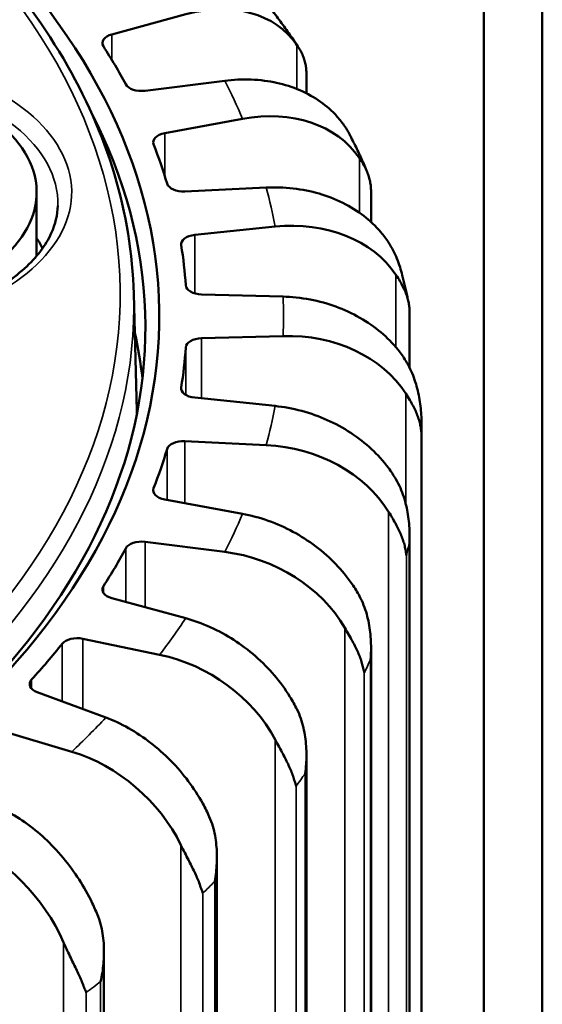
# Model space of a CAD drawing. Header units: millimetres. Extents: x 38 to 2514, y 38 to 1622.
# Tile 114 of 256: x 503 to 522, y 1375 to 1411. Entities that reach past the tile are written whole.
import ezdxf

# ---------------------------------------------------------------- set-up
doc = ezdxf.new("R2010")
doc.units = ezdxf.units.MM
doc.header["$LTSCALE"] = 7.692308
doc.layers.add('Visible (ISO)', color=7, linetype='Continuous', lineweight=50)
doc.layers.add('Visible Narrow (ISO)', color=7, linetype='Continuous', lineweight=35)

msp = doc.modelspace()

# ---------------------------------------------------------------- linework, layer by layer
at = {"layer": 'Visible (ISO)'}
for p, q in [((521.7948, 1464.434), (521.7948, 1321.5471)), ((519.6734, 1463.2093), (519.6734, 1320.3223)), ((506.2109, 1410.4275), (508.8844, 1411.1535)), ((513.2537, 1409.0059), (513.2537, 1408.2931)), ((510.2987, 1408.7481), (507.4121, 1408.3844)), ((508.1233, 1406.8519), (510.9382, 1407.3702)), ((515.4343, 1405.4902), (515.4343, 1405.4902)), ((503.4854, 1404.7073), (503.4854, 1402.4041)), ((511.7965, 1404.8788), (508.8524, 1404.7358)), ((515.5931, 1404.7339), (515.5931, 1403.6329)), ((509.2111, 1403.1628), (512.119, 1403.4646)), ((507.0023, 1401.036), (507.1113, 1396.7877)), ((512.4068, 1400.9298), (509.4555, 1401.0098)), ((516.9903, 1400.3355), (516.9903, 1398.355)), ((509.4555, 1399.4232), (512.4068, 1399.5033)), ((512.119, 1396.9685), (509.2111, 1397.2703)), ((517.4229, 1272.0674), (517.4229, 1396.1341)), ((508.8524, 1395.6973), (511.7965, 1395.5543)), ((510.9382, 1393.0628), (508.1233, 1393.5812)), ((516.9903, 1392.2547), (516.9903, 1269.9429)), ((507.4121, 1392.0487), (510.2987, 1391.685)), ((508.8844, 1389.2796), (506.2109, 1390.0056)), ((505.1592, 1388.5398), (507.9389, 1387.9617)), ((515.5931, 1388.1643), (515.5931, 1265.7221)), ((505.9929, 1385.6834), (503.5064, 1386.6047)), ((502.1324, 1385.2307), (504.7576, 1384.4481)), ((513.2537, 1384.2462), (513.2537, 1261.6428)), ((510.012, 1380.6311), (510.012, 1257.7746)), ((505.9235, 1377.1921), (505.9235, 1254.1838))]:
    msp.add_line(p, q, dxfattribs=at)
for centre, major_axis, ratio, start_param, end_param in [((459.9229, 1400.2165), (48, 0), 0.5773503, 3.9974823, 7.3567935), ((508.8821, 1407.0679), (3.8945, 3.1552), 0.7377566, 6.223253, 7.3147388), ((506.4662, 1410.114), (-0.6, 0), 0.5773503, 5.1520498, 6.6360882), ((459.9229, 1400.2165), (49, 0), 0.5773503, 0.3015956, 0.3529029), ((495.9854, 1404.7073), (7.5, 0), 0.5773503, 3.8389917, 8.9199984), ((507.2842, 1408.7229), (-0.6, 0), 0.5773503, 0.3015956, 1.785634), ((459.9229, 1399.8083), (47.5, 0), 0.5773503, 5.5030365, 6.5723594), ((510.9357, 1403.2848), (4.3939, 2.4137), 0.7764319, 0.0756471, 1.1671329), ((508.3057, 1406.5219), (-0.6, 0), 0.5773503, 5.0211501, 6.5051885), ((459.9229, 1400.2165), (49, 0), 0.5773503, 0.1706959, 0.2220032), ((508.8021, 1405.081), (-0.6, 0), 0.5773503, 0.1706959, 1.6547343), ((512.1165, 1399.3793), (4.7892, 1.4844), 0.8018821, 0.2352041, 1.3266899), ((495.9854, 1401.4413), (8, 0), 0.5773503, 0.2703016, 0.3554212), ((509.3172, 1402.8218), (-0.6, 0), 0.5773503, 4.8902504, 6.3742888), ((459.9229, 1400.2165), (49, 0), 0.5773503, 0.0397962, 0.0911035), ((509.4837, 1401.3559), (-0.6, 0), 0.5773503, 0.0397962, 1.5238346), ((459.9229, 1396.1341), (47.5, 0), 0.5773503, 0.0670393, 0.1272619), ((509.4837, 1399.0772), (-0.6, 0), 0.5773503, 4.7593507, 6.2433891), ((512.4042, 1395.4182), (4.9974, 0.4094), 0.8137848, 0.4122313, 1.5037171), ((459.9229, 1400.2165), (49, 0), 0.5773503, 6.1920818, 6.2433891), ((509.3172, 1397.6113), (-0.6, 0), 0.5773503, 6.1920818, 7.6761202), ((508.8021, 1395.3521), (-0.6, 0), 0.5773503, 4.628451, 6.1124894), ((459.9229, 1400.2165), (49, 0), 0.5773503, 6.0611821, 6.1124894), ((511.794, 1391.4694), (4.9629, -0.7111), 0.8119975, 0.5946305, 1.6861163), ((508.3057, 1393.9112), (-0.6, 0), 0.5773503, 6.0611821, 7.5452205), ((459.9229, 1400.2165), (49, 0), 0.5773503, 5.9302824, 5.9815897), ((507.2842, 1391.7102), (-0.6, 0), 0.5773503, 4.4975513, 5.9815897), ((510.2962, 1387.6003), (-4.695, 1.7555), 0.7965003, 3.9098436, 5.0013294), ((506.4662, 1390.3191), (-0.6, 0), 0.5773503, 5.9302824, 7.4143208), ((504.9559, 1388.2139), (0.6, 0), 0.5773503, 1.225059, 2.7090974), ((459.9229, 1400.2165), (49, 0), 0.5773503, 5.7993827, 5.85069), ((507.9365, 1383.8772), (-4.2614, 2.6364), 0.7674326, 4.0636798, 5.1551656), ((503.8305, 1386.8963), (-0.6, 0), 0.5773503, 5.7993827, 7.2834211), ((504.7553, 1380.3637), (-3.7453, 3.327), 0.7251795, 4.1926749, 5.2841607), ((500.807, 1377.1201), (-3.2102, 3.8444), 0.6704098, 4.2968863, 5.3883721)]:
    msp.add_ellipse(centre, major_axis=major_axis, ratio=ratio, start_param=start_param, end_param=end_param, dxfattribs=at)
for points, knots in [([(507.0023, 1401.036), (506.9279, 1403.9357), (506.0584, 1406.8243), (502.8199, 1412.3151), (500.4305, 1414.9133), (494.3605, 1419.5571), (490.6669, 1421.5967), (482.3648, 1424.8953), (477.7571, 1426.1533), (472.1335, 1427.0905), (471.3359, 1427.2104), (470.5335, 1427.318)], [4.7272013, 4.7272013, 4.7272013, 4.7272013, 5.040597, 5.040597, 5.3588652, 5.3588652, 5.6804358, 5.6804358, 6.0021569, 6.0021569, 6.0548641, 6.0548641, 6.0548641, 6.0548641]), ([(512.0443, 1411.2503), (512.1044, 1411.1707), (512.164, 1411.0909), (512.2824, 1410.9309), (512.3411, 1410.8507), (512.4577, 1410.6899), (512.5155, 1410.6093), (512.6303, 1410.4476), (512.6873, 1410.3666), (512.8002, 1410.2042), (512.8563, 1410.1228), (512.9118, 1410.0412)], [1.945368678, 1.945368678, 1.945368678, 1.945368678, 1.952599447, 1.952599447, 1.959830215, 1.959830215, 1.967060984, 1.967060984, 1.974291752, 1.974291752, 1.981522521, 1.981522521, 1.981522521, 1.981522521]), ([(513.2535, 1409.006), (513.2534, 1409.0479), (513.2504, 1409.1465), (513.231, 1409.303), (513.1913, 1409.4744), (513.1298, 1409.6505), (513.0421, 1409.8356), (512.9586, 1409.9728), (512.9091, 1410.0453)], [0.28519307, 0.28519307, 0.28519307, 0.28519307, 0.375, 0.5, 0.625, 0.75, 0.875, 1, 1, 1, 1]), ([(510.2987, 1408.7481), (510.6011, 1408.7862), (510.9314, 1408.8029), (511.5782, 1408.777), (511.8948, 1408.7344), (512.4533, 1408.6117), (512.7467, 1408.5204), (513.2945, 1408.2839), (513.5489, 1408.1389), (513.9759, 1407.8362), (514.1879, 1407.6509), (514.471, 1407.3329), (514.5625, 1407.2143), (514.6441, 1407.0944)], [-0.74133438, -0.74133438, -0.74133438, -0.74133438, -0.64848029, -0.64848029, -0.5556262, -0.5556262, -0.46290193, -0.46290193, -0.37017765, -0.37017765, -0.27758415, -0.27758415, -0.22681307, -0.22681307, -0.22681307, -0.22681307]), ([(514.6441, 1407.0944), (514.7037, 1407.0061), (514.7832, 1406.8732), (514.8535, 1406.7375), (514.8737, 1406.6967)], [0, 0, 0, 0, 0.14285714, 0.20350333, 0.20350333, 0.20350333, 0.20350333]), ([(514.8736, 1406.6967), (514.9132, 1406.617), (514.9523, 1406.5371), (515.0296, 1406.3771), (515.0679, 1406.2969), (515.1435, 1406.1363), (515.1809, 1406.0559), (515.2548, 1405.8947), (515.2913, 1405.814), (515.362, 1405.6555), (515.3963, 1405.5778), (515.4301, 1405.4999)], [2.077386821, 2.077386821, 2.077386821, 2.077386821, 2.084053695, 2.084053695, 2.09072057, 2.09072057, 2.097387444, 2.097387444, 2.104054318, 2.104054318, 2.110454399, 2.110454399, 2.110454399, 2.110454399]), ([(515.5935, 1404.7339), (515.5935, 1404.7663), (515.5909, 1404.8597), (515.5772, 1405.0062), (515.5429, 1405.181), (515.4904, 1405.3559), (515.4166, 1405.5372), (515.3177, 1405.7293), (515.2276, 1405.8731), (515.1755, 1405.9494)], [0.18200052, 0.18200052, 0.18200052, 0.18200052, 0.25, 0.375, 0.5, 0.625, 0.75, 0.875, 1, 1, 1, 1]), ([(511.7965, 1404.8788), (512.1049, 1404.8938), (512.4418, 1404.8853), (513.1015, 1404.81), (513.4244, 1404.7432), (513.994, 1404.5778), (514.2933, 1404.464), (514.852, 1404.1857), (515.1115, 1404.0211), (515.547, 1403.6859), (515.7632, 1403.4843), (516.052, 1403.1447), (516.1453, 1403.0192), (516.2285, 1402.8929)], [-0.74133438, -0.74133438, -0.74133438, -0.74133438, -0.64848029, -0.64848029, -0.5556262, -0.5556262, -0.46290193, -0.46290193, -0.37017765, -0.37017765, -0.27758415, -0.27758415, -0.22681307, -0.22681307, -0.22681307, -0.22681307]), ([(490.2365, 1401.0403), (490.6322, 1400.8268), (491.0679, 1400.6341), (492.272, 1400.2032), (493.0869, 1400.0041), (494.7926, 1399.7588), (495.6835, 1399.7134), (497.4463, 1399.7831), (498.318, 1399.8984), (499.9481, 1400.2755), (500.7066, 1400.537), (502.0307, 1401.1718), (502.5968, 1401.5444), (503.4903, 1402.3531), (503.8151, 1402.7882), (504.1631, 1403.5568), (504.2415, 1403.8896), (504.2521, 1404.2213)], [2.3900878, 2.3900878, 2.3900878, 2.3900878, 2.5867074, 2.5867074, 2.8975046, 2.8975046, 3.2099314, 3.2099314, 3.522757, 3.522757, 3.8345805, 3.8345805, 4.1445949, 4.1445949, 4.4566892, 4.4566892, 4.6938717, 4.6938717, 4.6938717, 4.6938717]), ([(516.2285, 1402.8929), (516.2893, 1402.8001), (516.4007, 1402.605), (516.5359, 1402.3065), (516.6437, 1402.0078), (516.7005, 1401.8083), (516.7248, 1401.7115)], [0, 0, 0, 0, 0.14285714, 0.28571429, 0.42857143, 0.56047306, 0.56047306, 0.56047306, 0.56047306]), ([(516.9899, 1400.3354), (516.99, 1400.3526), (516.9893, 1400.4254), (516.979, 1400.5677), (516.9497, 1400.7421), (516.903, 1400.92), (516.8387, 1401.0994), (516.754, 1401.2866), (516.6454, 1401.4866), (516.5504, 1401.6374), (516.4965, 1401.7177)], [0.08598081, 0.08598081, 0.08598081, 0.08598081, 0.125, 0.25, 0.375, 0.5, 0.625, 0.75, 0.875, 1, 1, 1, 1]), ([(516.7248, 1401.7115), (516.7413, 1401.646), (516.7575, 1401.5806), (516.7893, 1401.4495), (516.8049, 1401.3839), (516.8355, 1401.2526), (516.8506, 1401.1869), (516.88, 1401.0554), (516.8945, 1400.9896), (516.9221, 1400.8613), (516.9353, 1400.7987), (516.9483, 1400.7361)], [2.211934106, 2.211934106, 2.211934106, 2.211934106, 2.217091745, 2.217091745, 2.222249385, 2.222249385, 2.227407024, 2.227407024, 2.232564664, 2.232564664, 2.237462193, 2.237462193, 2.237462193, 2.237462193]), ([(512.4068, 1400.9298), (512.7159, 1400.9214), (513.0536, 1400.8873), (513.7149, 1400.762), (514.0386, 1400.6708), (514.6096, 1400.4622), (514.9096, 1400.3257), (515.4696, 1400.0051), (515.7298, 1399.8209), (516.1664, 1399.4526), (516.3831, 1399.2347), (516.6726, 1398.8732), (516.7661, 1398.7406), (516.8495, 1398.6081)], [-0.74133438, -0.74133438, -0.74133438, -0.74133438, -0.64848029, -0.64848029, -0.5556262, -0.5556262, -0.46290193, -0.46290193, -0.37017765, -0.37017765, -0.27758415, -0.27758415, -0.22681307, -0.22681307, -0.22681307, -0.22681307]), ([(516.8495, 1398.6081), (516.9104, 1398.5107), (517.0198, 1398.3072), (517.1477, 1397.9987), (517.2485, 1397.6842), (517.3246, 1397.3666), (517.379, 1397.0431), (517.4094, 1396.7379), (517.4188, 1396.5327), (517.4206, 1396.4401)], [0, 0, 0, 0, 0.14285714, 0.28571429, 0.42857143, 0.57142857, 0.71428571, 0.85714286, 0.97575381, 0.97575381, 0.97575381, 0.97575381]), ([(512.119, 1396.9685), (512.4236, 1396.9369), (512.7563, 1396.8775), (513.408, 1396.7025), (513.7269, 1396.5869), (514.2895, 1396.3355), (514.585, 1396.1765), (515.1369, 1395.8137), (515.3932, 1395.61), (515.8234, 1395.209), (516.037, 1394.9747), (516.3222, 1394.5915), (516.4143, 1394.4518), (516.4965, 1394.313)], [-0.74133438, -0.74133438, -0.74133438, -0.74133438, -0.64848029, -0.64848029, -0.5556262, -0.5556262, -0.46290193, -0.46290193, -0.37017765, -0.37017765, -0.27758415, -0.27758415, -0.22681307, -0.22681307, -0.22681307, -0.22681307]), ([(517.4192, 1396.44), (517.4195, 1396.4196), (517.4198, 1396.3992), (517.4202, 1396.3584), (517.4204, 1396.338), (517.4207, 1396.2972), (517.4209, 1396.2768), (517.4211, 1396.236), (517.4212, 1396.2156), (517.4213, 1396.1749), (517.4213, 1396.1545), (517.4213, 1396.1341)], [2.3483431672, 2.3483431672, 2.3483431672, 2.3483431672, 2.3499134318, 2.3499134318, 2.3514836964, 2.3514836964, 2.353053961, 2.353053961, 2.3546242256, 2.3546242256, 2.3561944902, 2.3561944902, 2.3561944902, 2.3561944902]), ([(510.9382, 1393.0628), (511.233, 1393.0085), (511.5551, 1392.9243), (512.1858, 1392.7008), (512.4945, 1392.5615), (513.0391, 1392.2682), (513.3252, 1392.0871), (513.8594, 1391.6833), (514.1075, 1391.4605), (514.5239, 1391.0274), (514.7307, 1390.7773), (515.0067, 1390.3728), (515.0959, 1390.2263), (515.1755, 1390.0814)], [-0.74133438, -0.74133438, -0.74133438, -0.74133438, -0.64848029, -0.64848029, -0.5556262, -0.5556262, -0.46290193, -0.46290193, -0.37017765, -0.37017765, -0.27758415, -0.27758415, -0.22681307, -0.22681307, -0.22681307, -0.22681307]), ([(508.8844, 1389.2796), (509.1645, 1389.2035), (509.4704, 1389.0955), (510.0695, 1388.8255), (510.3627, 1388.6634), (510.8799, 1388.3299), (511.1517, 1388.1277), (511.6591, 1387.6845), (511.8947, 1387.4434), (512.2902, 1386.9796), (512.4866, 1386.7142), (512.7488, 1386.2894), (512.8335, 1386.1362), (512.9091, 1385.9855)], [-0.74133438, -0.74133438, -0.74133438, -0.74133438, -0.64848029, -0.64848029, -0.5556262, -0.5556262, -0.46290193, -0.46290193, -0.37017765, -0.37017765, -0.27758415, -0.27758415, -0.22681307, -0.22681307, -0.22681307, -0.22681307]), ([(505.9929, 1385.6834), (506.2534, 1385.5869), (506.5379, 1385.4566), (507.0951, 1385.1428), (507.3678, 1384.9593), (507.8489, 1384.588), (508.1016, 1384.366), (508.5735, 1383.8857), (508.7926, 1383.6274), (509.1605, 1383.1347), (509.3431, 1382.8549), (509.587, 1382.411), (509.6658, 1382.2517), (509.736, 1382.0954)], [-0.74133438, -0.74133438, -0.74133438, -0.74133438, -0.64848029, -0.64848029, -0.5556262, -0.5556262, -0.46290193, -0.46290193, -0.37017765, -0.37017765, -0.27758415, -0.27758415, -0.22681307, -0.22681307, -0.22681307, -0.22681307]), ([(502.3132, 1382.336), (502.5496, 1382.2206), (502.8078, 1382.0698), (503.3136, 1381.7158), (503.5611, 1381.5126), (503.9978, 1381.1065), (504.2272, 1380.8663), (504.6555, 1380.352), (504.8544, 1380.0778), (505.1883, 1379.5585), (505.3541, 1379.2656), (505.5754, 1378.8041), (505.647, 1378.639), (505.7107, 1378.4777)], [-0.74133438, -0.74133438, -0.74133438, -0.74133438, -0.64848029, -0.64848029, -0.5556262, -0.5556262, -0.46290193, -0.46290193, -0.37017765, -0.37017765, -0.27758415, -0.27758415, -0.22681307, -0.22681307, -0.22681307, -0.22681307])]:
    msp.add_open_spline(points, degree=3, knots=knots, dxfattribs=at)
for points in [[(517.4213, 1395.8848), (517.4205, 1395.9433), (517.4131, 1396.048), (517.3885, 1396.234), (517.3465, 1396.4112), (517.2882, 1396.593), (517.2131, 1396.7776), (517.119, 1396.9716), (517.0027, 1397.1801), (516.9042, 1397.3382), (516.8495, 1397.4227)], [(507.1137, 1396.6839), (507.113, 1396.7185), (507.1122, 1396.7531), (507.1113, 1396.7877)], [(516.4965, 1394.313), (516.5565, 1394.2111), (516.6619, 1393.9995), (516.7804, 1393.6817), (516.8696, 1393.3599), (516.9329, 1393.0371), (516.9732, 1392.71), (516.9922, 1392.3846), (516.9899, 1392.1593), (516.9857, 1392.0481)], [(516.873, 1391.5539), (516.8679, 1391.6126), (516.8502, 1391.7182), (516.8147, 1391.9066), (516.7608, 1392.0873), (516.6919, 1392.274), (516.6073, 1392.4647), (516.5053, 1392.6661), (516.3832, 1392.8836), (516.2831, 1393.0492), (516.2285, 1393.1378)], [(515.1755, 1390.0814), (515.2336, 1389.9749), (515.3331, 1389.7556), (515.4402, 1389.4292), (515.5163, 1389.1013), (515.5657, 1388.7741), (515.5912, 1388.4446), (515.5967, 1388.1182), (515.5829, 1387.8936), (515.5738, 1387.7829)], [(515.3504, 1387.3014), (515.341, 1387.3606), (515.3132, 1387.468), (515.2674, 1387.6594), (515.2026, 1387.8446), (515.1242, 1388.0369), (515.0317, 1388.2342), (514.9235, 1388.4436), (514.7977, 1388.6705), (514.6976, 1388.8437), (514.6441, 1388.9364)], [(512.9091, 1385.9855), (512.9643, 1385.8747), (513.0563, 1385.6481), (513.1502, 1385.3142), (513.2118, 1384.981), (513.2465, 1384.6507), (513.2567, 1384.3198), (513.2486, 1383.9935), (513.2235, 1383.7703), (513.2097, 1383.6605)], [(512.8793, 1383.2), (512.8659, 1383.26), (512.8285, 1383.3699), (512.7732, 1383.5651), (512.6985, 1383.7556), (512.612, 1383.9541), (512.5131, 1384.1587), (512.4006, 1384.3765), (512.2733, 1384.6129), (512.1749, 1384.7937), (512.1234, 1384.8903)], [(509.736, 1382.0954), (509.7874, 1381.9806), (509.8704, 1381.7474), (509.9494, 1381.4069), (509.9956, 1381.0696), (510.0149, 1380.7373), (510.0097, 1380.4062), (509.9881, 1380.0811), (509.9522, 1379.8602), (509.9338, 1379.7516)], [(509.5021, 1379.3199), (509.4849, 1379.3811), (509.4386, 1379.4941), (509.3747, 1379.6939), (509.2914, 1379.8904), (509.1983, 1380.0956), (509.0946, 1380.3079), (508.9798, 1380.5343), (508.8531, 1380.7803), (508.7582, 1380.9684), (508.7095, 1381.0688)], [(505.7107, 1378.4777), (505.7573, 1378.3592), (505.8298, 1378.1201), (505.8926, 1377.7742), (505.9226, 1377.4341), (505.9262, 1377.1009), (505.9057, 1376.7708), (505.8709, 1376.4478), (505.8248, 1376.23), (505.8023, 1376.1229)], [(505.2766, 1375.7274), (505.2559, 1375.7901), (505.2014, 1375.9069), (505.1301, 1376.1118), (505.0396, 1376.3149), (504.9415, 1376.5274), (504.8349, 1376.7476), (504.7196, 1376.9827), (504.5958, 1377.2382), (504.5059, 1377.4333), (504.4609, 1377.5373)]]:
    msp.add_open_spline(points, degree=3, dxfattribs=at)
at = {"layer": 'Visible Narrow (ISO)'}
for p, q in [((506.2109, 1410.4275), (506.2109, 1409.4978)), ((512.9091, 1410.0453), (512.9091, 1408.4485)), ((508.1233, 1406.8519), (508.1233, 1405.3064)), ((515.1755, 1405.9494), (515.1755, 1403.9666)), ((509.2111, 1403.1628), (509.2111, 1401.0473)), ((516.4965, 1401.7177), (516.4965, 1399.0907)), ((509.4555, 1399.4232), (509.4555, 1397.2449)), ((508.8841, 1399.091), (508.8841, 1397.3715)), ((508.7197, 1397.5797), (508.7197, 1397.6428)), ((516.8495, 1397.4227), (516.8495, 1393.4242)), ((508.8524, 1395.6973), (508.8524, 1393.4469)), ((517.4208, 1395.8848), (517.4213, 1273.7369)), ((508.2108, 1395.4109), (508.2108, 1393.5651)), ((507.7204, 1393.8349), (507.7204, 1393.9875)), ((516.2285, 1393.1378), (516.2285, 1269.1086)), ((506.7112, 1391.8131), (506.7112, 1389.8697)), ((507.4121, 1392.0487), (507.4121, 1389.6794)), ((516.9852, 1392.0482), (516.9857, 1269.9002)), ((516.8725, 1391.5539), (516.873, 1269.406)), ((505.9032, 1390.1993), (505.9032, 1390.4388)), ((514.6441, 1388.9364), (514.6441, 1264.9072)), ((504.4111, 1388.3591), (504.4111, 1386.2695)), ((505.1592, 1388.5398), (505.1592, 1385.9923)), ((515.5733, 1387.7829), (515.5738, 1265.635)), ((515.3498, 1387.3014), (515.3504, 1265.1535)), ((503.2993, 1386.7351), (503.2993, 1387.0574)), ((512.1234, 1384.8903), (512.1234, 1260.8611)), ((513.2092, 1383.6606), (513.2097, 1261.5126)), ((512.8788, 1383.2001), (512.8793, 1261.0521)), ((508.7095, 1381.0688), (508.7095, 1257.0396)), ((509.9334, 1379.7517), (509.9338, 1257.6037)), ((509.5017, 1379.32), (509.5021, 1257.172)), ((504.4609, 1377.5373), (504.4609, 1253.5081)), ((505.8018, 1376.1231), (505.8023, 1253.975)), ((505.2762, 1375.7276), (505.2766, 1253.5796))]:
    msp.add_line(p, q, dxfattribs=at)
for centre, major_axis, start_param, end_param in [((459.9229, 1401.033), (46.5847, 0), 3.9707959, 7.622417), ((495.9854, 1404.7073), (8.768, 0), 3.9973278, 8.7427102), ((495.9854, 1404.3097), (8.2682, 0), 6.264668, 8.8210027), ((459.9229, 1400.2165), (52.4984, 0), 0.2382664, 0.2853324), ((459.9229, 1400.2165), (52.4984, 0), 0.1073667, 0.1544327), ((459.9229, 1400.6333), (47.0846, 0), 3.9804783, 6.2979976), ((459.9229, 1400.2165), (52.4984, 0), 6.2596523, 6.3067183), ((459.9229, 1396.3841), (47.1936, 0), 0.0110024, 0.0148123), ((459.9229, 1400.2165), (52.4984, 0), 6.1287526, 6.1758186), ((459.9229, 1396.1341), (57.5, 0), 6.2756773, 6.2831853), ((459.9229, 1400.2165), (52.4984, 0), 5.9978529, 6.044919), ((459.9229, 1396.1341), (57.5, 0), 6.1447776, 6.1597936), ((459.9229, 1400.2165), (52.4984, 0), 5.8669532, 5.9140193), ((459.9229, 1396.1341), (57.5, 0), 6.0138779, 6.0288939), ((459.9229, 1400.2165), (-52.4984, 0), 2.5944608, 2.6415269), ((459.9229, 1396.1341), (57.5, 0), 5.8829782, 5.8979942), ((459.9229, 1396.1341), (57.5, 0), 5.7520785, 5.7670945), ((459.9229, 1396.1341), (57.5, 0), 5.6211788, 5.6361949)]:
    msp.add_ellipse(centre, major_axis=major_axis, ratio=0.5773503, start_param=start_param, end_param=end_param, dxfattribs=at)

doc.saveas('drawing.dxf')
